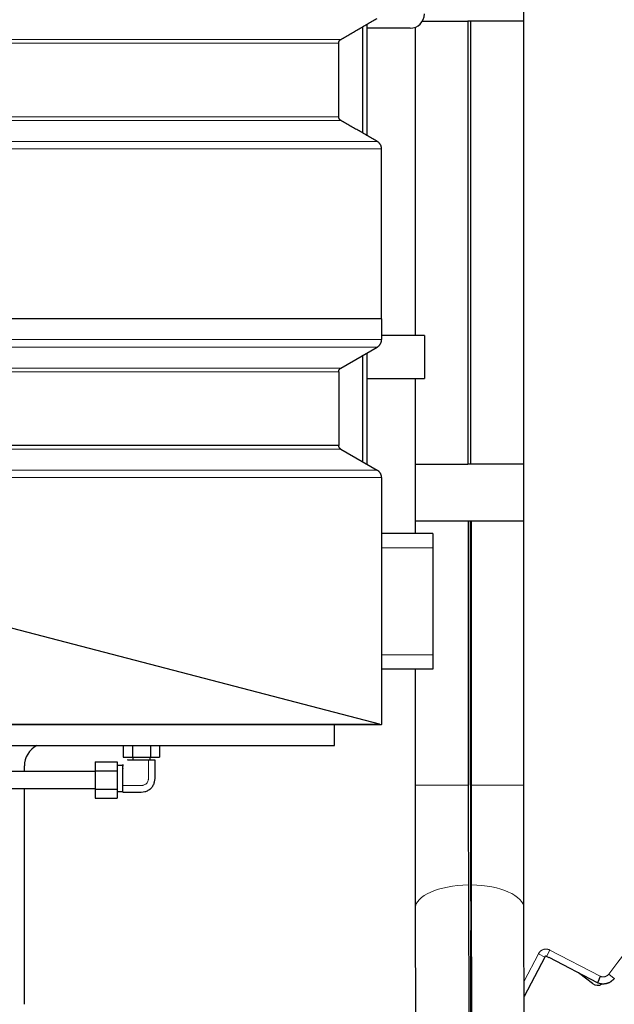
# Model space of a CAD drawing. Header units: inches. Extents: x 0 to 23760, y -13 to 16800.
# Tile 152 of 209: x 12575 to 12991, y 13006 to 13695. Entities that reach past the tile are written whole.
import ezdxf

# ---------------------------------------------------------------- set-up
doc = ezdxf.new("R2010")
doc.units = ezdxf.units.IN
doc.layers.add('254', color=7, linetype='Continuous', true_color=0xffffff)
doc.styles.add('latin_extended', font='simplex.shx')
doc.dimstyles.get("Standard").update_dxf_attribs({"dimtxt": 0.18, "dimasz": 0.18, "dimexe": 0.18, "dimexo": 0.0625, "dimgap": 0.09, "dimtad": 0, "dimtih": 1, "dimtoh": 1, "dimdec": 4, "dimzin": 0, "dimdsep": 46, "dimtxsty": 'Standard', "dimcen": 0.09, "dimadec": 0, "dimazin": 0, "dimtfac": 1, "dimtdec": 4, "dimtofl": 0, "dimtmove": 0, "dimatfit": 3, "dimfxl": 1, "dimtolj": 1, "dimtzin": 0, "dimarcsym": 0})

# ---------------------------------------------------------------- blocks, each defined once
blk = doc.blocks.new('_U4')
at = {"layer": '254', "color": 3, "linetype": 'Continuous', "lineweight": 13, "transparency": 16777216}
for p, q in [((12340.68, 15061.21), (13750.85, 15061.21)), ((13710.85, 11260.98), (13710.85, 14921.21)), ((12194.68, 11120.98), (13750.85, 11120.98))]:
    blk.add_line(p, q, dxfattribs=at)
at = {"layer": '254', "color": 3, "transparency": 16777216}
for points in [[(13734.18, 14921.21), (13687.52, 14921.21), (13710.85, 15061.21)], [(13687.52, 11260.98), (13734.18, 11260.98), (13710.85, 11120.98)]]:
    blk.add_solid(points, dxfattribs=at)
at = {"layer": 'Defpoints', "color": 0, "transparency": 16777216}
for p in [(12300.68, 15061.21), (13710.85, 15061.21), (12154.68, 11120.98)]:
    blk.add_point(p, dxfattribs=at)
at = {"layer": '254', "color": 2, "lineweight": 13, "transparency": 16777216, "insert": (13500.85, 12844.43), "char_height": 140, "attachment_point": 1, "rotation": 90, "style": 'latin_extended'}
blk.add_mtext('\\A1;3940', dxfattribs=at)

msp = doc.modelspace()

# ---------------------------------------------------------------- linework, layer by layer
at = {"layer": '254', "color": 2, "linetype": 'Continuous', "lineweight": 25}
for p, q in [((12927.357, 13693.977), (12927.357, 13733.977)), ((12814.852, 13615.494), (12814.852, 13690.081)), ((12817.852, 13613.757), (12817.852, 13691.808)), ((12851.307, 13689.589), (12851.307, 13473.979)), ((12856.512, 13693.977), (12888.357, 13693.977)), ((12890.357, 13693.977), (12888.357, 13693.977)), ((12888.357, 13693.977), (12888.357, 13383.977)), ((12890.357, 13383.977), (12890.357, 13693.977)), ((12927.407, 13693.977), (12890.357, 13693.977)), ((12927.407, 13383.977), (12927.407, 13693.977)), ((12847.852, 13688.977), (12817.852, 13688.977)), ((12797.89, 13627.021), (12797.89, 13678.557)), ((12827.89, 13485.564), (12827.89, 13471.069)), ((12857.852, 13473.977), (12827.89, 13473.977)), ((12857.852, 13473.977), (12857.852, 13443.977)), ((12799.39, 13451.155), (12824.89, 13465.877)), ((12814.852, 13385.501), (12814.852, 13460.087)), ((12817.852, 13383.768), (12817.852, 13461.819)), ((12797.89, 13448.557), (12797.89, 13397.021)), ((12817.852, 13443.977), (12857.852, 13443.977)), ((12851.307, 13443.982), (12851.307, 13383.977)), ((12797.89, 13397.021), (12471.147, 13397.021)), ((12799.39, 13394.423), (12824.89, 13379.7)), ((12851.307, 13383.977), (12888.357, 13383.977)), ((12851.357, 13383.977), (12851.357, 13343.977)), ((12890.357, 13383.977), (12888.357, 13383.977)), ((12927.407, 13383.977), (12890.357, 13383.977)), ((12927.357, 13343.977), (12927.357, 13383.977)), ((12827.89, 13374.504), (12827.89, 13201.692)), ((12851.307, 13343.977), (12851.307, 13335.477)), ((12888.563, 13343.977), (12851.307, 13343.977)), ((12890.563, 13343.977), (12888.563, 13343.977)), ((12888.563, 13343.977), (12888.563, 13159.314)), ((12890.15, 13343.977), (12890.15, 13159.314)), ((12890.161, 13159.314), (12890.161, 13343.977)), ((12890.553, 13343.977), (12890.553, 13159.314)), ((12927.407, 13343.977), (12890.563, 13343.977)), ((12890.563, 13159.314), (12890.563, 13343.977)), ((12890.563, 13343.977), (12890.563, 13343.977)), ((12927.407, 13159.314), (12927.407, 13343.977)), ((12863.852, 13335.477), (12827.89, 13335.477)), ((12863.852, 13335.477), (12863.852, 13325.477)), ((12863.852, 13325.477), (12863.852, 13250.477)), ((12826.363, 13202.01), (12485.76, 13290.946)), ((12863.852, 13250.477), (12863.852, 13240.477)), ((12863.852, 13240.477), (12827.89, 13240.477)), ((12851.307, 13240.479), (12851.307, 13159.314)), ((12827.89, 13201.477), (11932.857, 13201.477)), ((12794.857, 13186.977), (12794.857, 13201.483)), ((12827.89, 13201.477), (12827.89, 13201.692)), ((10724.857, 13186.977), (12794.857, 13186.977)), ((12647.155, 13186.977), (12647.155, 13178.977)), ((12653.506, 13186.977), (12653.506, 13178.977)), ((12666.208, 13186.977), (12666.208, 13178.977)), ((12672.558, 13186.977), (12672.558, 13178.977)), ((12577.956, 13168.975), (12577.956, 13172.745)), ((12627.357, 13175.679), (12642.857, 13175.679)), ((12627.357, 13175.679), (12627.357, 13169.328)), ((12642.857, 13175.679), (12642.857, 13169.328)), ((12646.857, 13172.977), (12642.857, 13172.977)), ((12646.857, 13154.977), (12646.857, 13172.977)), ((12647.155, 13178.977), (12653.506, 13178.977)), ((12653.506, 13178.977), (12666.208, 13178.977)), ((12653.857, 13178.977), (12653.857, 13176.977)), ((12653.857, 13176.977), (12665.857, 13176.977)), ((12665.857, 13176.977), (12665.857, 13178.977)), ((12666.208, 13178.977), (12672.558, 13178.977)), ((12627.357, 13168.977), (12292.357, 13168.977)), ((12627.357, 13169.328), (12627.357, 13156.626)), ((12627.357, 13169.328), (12642.857, 13169.328)), ((12642.857, 13169.328), (12642.857, 13156.626)), ((12292.357, 13156.977), (12627.357, 13156.977)), ((12577.956, 13005.984), (12577.956, 13156.976)), ((12627.357, 13156.626), (12627.357, 13150.276)), ((12627.357, 13156.626), (12642.857, 13156.626)), ((12642.857, 13156.626), (12642.857, 13150.276)), ((12642.857, 13154.977), (12646.857, 13154.977)), ((12627.357, 13150.276), (12642.857, 13150.276)), ((12888.649, 13089.474), (12889.437, 12786.285)), ((12890.64, 13088.611), (12891.427, 12785.422)), ((12891.437, 12786.285), (12890.649, 13089.474)), ((12851.413, 13072.973), (12852.201, 12769.784)), ((12928.3, 12769.982), (12927.513, 13073.171)), ((12890.276, 13056.67), (12891.064, 12753.481)), ((12891.074, 12754.343), (12890.286, 13057.533)), ((12942.03, 13039.047), (12927.673, 13011.468)), ((12945.151, 13038.549), (12943.378, 13039.472)), ((12945.2, 13038.642), (12945.151, 13038.549)), ((12978.973, 13021.061), (12945.2, 13038.642)), ((12975.436, 13020.502), (12965.71, 13027.965))]:
    msp.add_line(p, q, dxfattribs=at)
at = {"layer": '254', "color": 110, "linetype": 'Continuous', "lineweight": 13}
for p, q in [((12797.89, 13678.557), (12300.139, 13678.557)), ((12799.39, 13681.155), (12300.541, 13681.155)), ((12797.89, 13627.021), (12300.139, 13627.021)), ((12799.391, 13624.423), (12300.541, 13624.423)), ((12824.89, 13609.701), (12307.374, 13609.701)), ((12827.89, 13604.504), (12308.177, 13604.504)), ((12827.89, 13471.069), (12462.796, 13471.069)), ((12824.89, 13465.877), (12472.328, 13465.877)), ((12799.39, 13451.155), (12465.377, 13451.155)), ((12797.89, 13448.557), (12469.914, 13448.557)), ((12799.39, 13394.423), (12468.291, 13394.423)), ((12824.89, 13379.7), (12476.228, 13379.7)), ((12479.65, 13374.504), (12827.89, 13374.504)), ((12863.852, 13325.477), (12827.89, 13325.477)), ((12863.852, 13250.477), (12827.89, 13250.477)), ((11932.857, 13202.01), (12826.363, 13202.01)), ((12888.563, 13159.314), (12851.307, 13159.314)), ((12927.407, 13159.314), (12890.563, 13159.314)), ((12945.686, 13043.907), (12943.378, 13039.472)), ((12945.686, 13043.907), (12980.918, 13025.567)), ((12927.644, 13022.241), (12937.595, 13041.356)), ((12937.595, 13041.356), (12942.03, 13039.047)), ((12990.746, 13023.972), (12986.821, 13027.07))]:
    msp.add_line(p, q, dxfattribs=at)
at = {"layer": '254', "color": 2, "linetype": 'Continuous', "lineweight": 25}
for centre, radius, start, end in [((12847.852, 13698.977), 10, 270, 0), ((12979.089, 13025.262), 6, 232.5, 303.082812)]:
    msp.add_arc(centre, radius, start, end, dxfattribs=at)
at = {"layer": '254', "color": 110, "linetype": 'Continuous', "lineweight": 13}
msp.add_arc((12284.25, 13581.693), 895.105, 321.711747, 343.288253, dxfattribs=at)
at = {"layer": '254', "color": 2, "linetype": 'Continuous', "lineweight": 25}
for centre, major_axis, ratio, start_param, end_param in [((12830.645, 13207.477), (-10.392, 0), 0.5773503, 1.1460635, 1.3024822), ((12593.965, 13172.726), (-11.327, 11.327), 0.9987828, 5.9714523, 7.0679745), ((12889.444, 13159.314), (0, -161.963), 0.0054347, 4.712389, 5.1582245), ((12891.444, 13159.314), (0, -238.037), 0.0054347, 4.712389, 5.1582245), ((12891.444, 13159.314), (0, 236.036), 0.0054347, 1.5707963, 2.0166319), ((12891.444, 13159.314), (0, -163.964), 0.0054347, 4.712389, 5.1582245), ((12891.444, 13159.314), (0, 161.963), 0.0054347, 1.5707963, 2.0166319)]:
    msp.add_ellipse(centre, major_axis=major_axis, ratio=ratio, start_param=start_param, end_param=end_param, dxfattribs=at)
at = {"layer": '254', "color": 110, "linetype": 'Continuous', "lineweight": 13}
for start_param, end_param in [(1.591057, 3.1415541), (6.2831468, 7.8216739)]:
    msp.add_ellipse((12889.463, 13073.072), major_axis=(38.05, 0.099), ratio=0.4312055, start_param=start_param, end_param=end_param, dxfattribs=at)
at = {"layer": '254', "color": 2, "linetype": 'Continuous', "lineweight": 25}
for points in [[(12799.39, 13681.155), (12812.14, 13688.516), (12824.89, 13695.877)], [(12824.89, 13609.701), (12812.14, 13617.062), (12799.391, 13624.423)], [(12827.89, 13485.564), (12827.89, 13545.034), (12827.89, 13604.504)]]:
    msp.add_open_spline(points, degree=2, dxfattribs=at)
for points, weights in [([(12797.89, 13678.557), (12797.89, 13680.289), (12799.39, 13681.155)], [1, 0.866025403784, 1]), ([(12799.391, 13624.423), (12797.891, 13625.289), (12797.89, 13627.021)], [1, 0.866025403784, 1]), ([(12827.89, 13604.504), (12827.89, 13607.968), (12824.89, 13609.701)], [1, 0.866025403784, 1]), ([(12824.89, 13465.877), (12827.887, 13467.608), (12827.89, 13471.069)], [1, 0.866133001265, 0.999784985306]), ([(12797.89, 13448.557), (12797.89, 13450.289), (12799.39, 13451.155)], [1, 0.866025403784, 1]), ([(12799.39, 13394.423), (12797.89, 13395.289), (12797.89, 13397.021)], [1, 0.86602540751, 1]), ([(12827.89, 13374.504), (12827.89, 13377.968), (12824.89, 13379.7)], [1, 0.866025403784, 1])]:
    msp.add_rational_spline(points, weights, degree=2, dxfattribs=at)
for points, degree, knots in [([(12827.89, 13485.564), (12779.789, 13485.564), (12731.689, 13485.564), (12635.488, 13485.564), (12587.387, 13485.564), (12499.334, 13485.564), (12459.381, 13485.564), (12419.429, 13485.564)], 3, [0, 0, 0, 0, 0.3532817, 0.3532817, 0.7065634, 0.7065634, 1, 1, 1, 1]), ([(12646.857, 13154.472), (12650.313, 13154.328), (12655.402, 13154.613), (12661.498, 13154.328), (12664.651, 13155.646), (12666.66, 13157.176), (12668.191, 13159.182), (12669.505, 13162.335), (12669.222, 13168.431), (12669.506, 13173.521), (12669.362, 13176.977)], 3, [0, 0, 0, 0, 0.2533578, 0.3777205, 0.4388564, 0.5000648, 0.5611132, 0.6222222, 0.7466422, 1, 1, 1, 1]), ([(12646.857, 13159.071), (12646.857, 13159.076), (12646.857, 13168.246), (12646.857, 13168.272), (12646.857, 13168.635), (12646.857, 13168.731), (12646.857, 13168.811), (12646.857, 13168.88), (12646.857, 13168.904), (12646.857, 13168.956), (12646.857, 13169.173), (12646.857, 13169.498), (12646.857, 13169.521), (12646.857, 13173.157), (12646.857, 13173.179), (12646.857, 13173.51), (12646.857, 13173.717), (12646.857, 13173.776), (12646.857, 13173.793), (12646.857, 13173.753), (12646.857, 13173.671), (12646.857, 13173.486), (12646.857, 13173.472), (12646.857, 13172.665)], 2, [0, 0, 0, 0.3349155, 0.4186444, 0.4186444, 0.4395766, 0.4395766, 0.4448096, 0.4474262, 0.4500427, 0.4605088, 0.5023732, 0.5023732, 0.669831, 0.8372887, 0.8372887, 0.8791532, 0.8896193, 0.8922358, 0.8948523, 0.9000854, 0.9210176, 0.9210176, 1, 1, 1]), ([(12650.351, 13176.977), (12650.349, 13176.977), (12650.164, 13176.977), (12650.081, 13176.977), (12650.041, 13176.977), (12650.058, 13176.977), (12650.117, 13176.977), (12650.324, 13176.977), (12650.655, 13176.977), (12650.678, 13176.977), (12654.314, 13176.977), (12654.336, 13176.977), (12654.661, 13176.977), (12654.878, 13176.977), (12654.93, 13176.977), (12654.954, 13176.977), (12655.023, 13176.977), (12655.103, 13176.977), (12655.198, 13176.977), (12655.563, 13176.977), (12655.588, 13176.977), (12664.758, 13176.977), (12664.763, 13176.977)], 2, [0, 0, 0, 0.003939, 0.0265768, 0.0322362, 0.0350659, 0.0378956, 0.0492145, 0.09449, 0.09449, 0.275592, 0.456694, 0.456694, 0.5019695, 0.5132884, 0.5161181, 0.5189478, 0.5246073, 0.5246073, 0.547245, 0.547245, 0.637796, 1, 1, 1]), ([(12664.763, 13176.977), (12664.767, 13176.977), (12669.126, 13176.977), (12669.303, 13176.977)], 2, [0, 0, 0, 0.8421053, 1, 1, 1]), ([(12646.857, 13154.472), (12646.857, 13154.522), (12646.857, 13159.067), (12646.857, 13159.071)], 2, [0, 0, 0, 0.1927753, 1, 1, 1]), ([(12851.307, 13159.314), (12851.307, 13154.323), (12851.31, 13139.885), (12851.329, 13116.094), (12851.367, 13092.258), (12851.399, 13078.214), (12851.413, 13072.973)], 3, [0, 0, 0, 0, 0.16742, 0.4862953, 0.8053795, 1, 1, 1, 1]), ([(12927.513, 13073.171), (12927.501, 13077.664), (12927.47, 13090.89), (12927.431, 13113.803), (12927.41, 13138.301), (12927.407, 13153.516), (12927.407, 13159.314)], 3, [0, 0, 0, 0, 0.1674166, 0.4862206, 0.8052631, 1, 1, 1, 1]), ([(12943.378, 13039.472), (12943.319, 13039.502), (12943.258, 13039.527), (12943.179, 13039.55), (12943.163, 13039.554), (12943.131, 13039.562), (12943.083, 13039.572), (12943.003, 13039.583), (12942.937, 13039.585), (12942.888, 13039.585), (12942.872, 13039.584), (12942.839, 13039.582), (12942.823, 13039.581), (12942.741, 13039.572), (12942.677, 13039.558), (12942.584, 13039.529), (12942.554, 13039.517), (12942.508, 13039.498), (12942.493, 13039.491), (12942.464, 13039.477), (12942.449, 13039.469), (12942.378, 13039.43), (12942.324, 13039.393), (12942.249, 13039.33), (12942.224, 13039.308), (12942.179, 13039.261), (12942.157, 13039.236), (12942.096, 13039.16), (12942.06, 13039.105), (12942.03, 13039.047)], 3, [0, 0, 0, 0, 0.125, 0.125, 0.15625, 0.15625, 0.1875, 0.25, 0.3125, 0.3125, 0.34375, 0.34375, 0.375, 0.375, 0.5, 0.5, 0.5625, 0.5625, 0.59375, 0.59375, 0.625, 0.625, 0.75, 0.75, 0.8125, 0.8125, 0.875, 0.875, 1, 1, 1, 1]), ([(12980.918, 13025.567), (12980.914, 13025.558), (12980.911, 13025.55), (12980.906, 13025.538), (12980.904, 13025.534), (12980.9, 13025.526), (12980.891, 13025.505), (12980.868, 13025.452), (12980.819, 13025.337), (12980.776, 13025.239), (12980.692, 13025.043), (12980.581, 13024.785), (12980.471, 13024.53), (12980.362, 13024.278), (12980.308, 13024.153), (12980.241, 13023.998), (12980.227, 13023.967), (12980.201, 13023.905), (12980.161, 13023.813), (12980.122, 13023.722), (12980.045, 13023.544), (12979.944, 13023.311), (12979.801, 13022.978), (12979.71, 13022.768), (12979.655, 13022.64), (12979.644, 13022.614), (12979.622, 13022.564), (12979.59, 13022.489), (12979.559, 13022.417), (12979.498, 13022.276), (12979.42, 13022.096), (12979.314, 13021.851), (12979.251, 13021.705), (12979.214, 13021.619), (12979.207, 13021.602), (12979.193, 13021.569), (12979.172, 13021.52), (12979.152, 13021.474), (12979.114, 13021.387), (12979.068, 13021.281), (12979.031, 13021.195), (12978.999, 13021.12), (12978.985, 13021.088), (12978.973, 13021.061)], 3, [0, 0, 0, 0, 0.0039062, 0.0039062, 0.0058594, 0.0058594, 0.0078125, 0.015625, 0.03125, 0.0625, 0.0625, 0.125, 0.1875, 0.1875, 0.25, 0.25, 0.265625, 0.265625, 0.28125, 0.3125, 0.3125, 0.375, 0.4375, 0.5, 0.5, 0.515625, 0.515625, 0.53125, 0.5625, 0.5625, 0.625, 0.6875, 0.75, 0.75, 0.765625, 0.765625, 0.78125, 0.8125, 0.8125, 0.875, 0.9375, 0.9375, 1, 1, 1, 1]), ([(12979.618, 13020.725), (12979.617, 13020.725), (12979.612, 13020.728), (12979.597, 13020.736), (12979.59, 13020.739), (12979.579, 13020.745), (12979.575, 13020.747), (12979.566, 13020.752), (12979.561, 13020.754), (12979.537, 13020.767), (12979.514, 13020.779), (12979.475, 13020.799), (12979.462, 13020.806), (12979.433, 13020.821), (12979.418, 13020.829), (12979.372, 13020.853), (12979.34, 13020.87), (12979.272, 13020.905), (12979.237, 13020.923), (12979.165, 13020.961), (12979.128, 13020.98), (12979.071, 13021.01), (12979.051, 13021.02), (12979.013, 13021.04), (12978.993, 13021.05), (12978.973, 13021.061)], 3, [0, 0, 0, 0, 0.1162958, 0.1162958, 0.1794175, 0.1794175, 0.2109784, 0.2109784, 0.2425392, 0.2425392, 0.3687827, 0.3687827, 0.4319044, 0.4319044, 0.4950262, 0.4950262, 0.6212696, 0.6212696, 0.7475131, 0.7475131, 0.8737565, 0.8737565, 0.9368783, 0.9368783, 1, 1, 1, 1]), ([(12990.746, 13023.972), (12990.743, 13023.969), (12990.741, 13023.965), (12990.736, 13023.959), (12990.728, 13023.949), (12990.71, 13023.927), (12990.675, 13023.883), (12990.603, 13023.795), (12990.458, 13023.621), (12990.159, 13023.284), (12989.525, 13022.648), (12988.921, 13022.17), (12988.439, 13021.844), (12988.385, 13021.808), (12988.276, 13021.738), (12988.221, 13021.703), (12988.056, 13021.601), (12987.944, 13021.535), (12987.608, 13021.343), (12987.151, 13021.107), (12986.444, 13020.808), (12985.957, 13020.645), (12985.586, 13020.536), (12985.461, 13020.502), (12985.273, 13020.455), (12985.21, 13020.44), (12985.083, 13020.411), (12985.02, 13020.397), (12984.703, 13020.33), (12984.449, 13020.287), (12983.939, 13020.221), (12983.429, 13020.174), (12982.916, 13020.166), (12982.402, 13020.179), (12982.145, 13020.195), (12981.822, 13020.228), (12981.757, 13020.236), (12981.628, 13020.251), (12981.436, 13020.277), (12981.244, 13020.307), (12980.608, 13020.423), (12980.109, 13020.554), (12979.618, 13020.725)], 3, [0, 0, 0, 0, 0.0009766, 0.0009766, 0.0019531, 0.0039063, 0.0078125, 0.015625, 0.03125, 0.0625, 0.125, 0.25, 0.25, 0.265625, 0.265625, 0.28125, 0.28125, 0.3125, 0.3125, 0.375, 0.4375, 0.5, 0.5, 0.53125, 0.53125, 0.546875, 0.546875, 0.5625, 0.5625, 0.625, 0.625, 0.6875, 0.75, 0.75, 0.8125, 0.8125, 0.828125, 0.828125, 0.84375, 0.875, 0.875, 1, 1, 1, 1])]:
    msp.add_open_spline(points, degree=degree, knots=knots, dxfattribs=at)
at = {"layer": '254', "color": 110, "linetype": 'Continuous', "lineweight": 13}
for points, knots in [([(12664.763, 13176.977), (12664.763, 13175.252), (12664.763, 13171.8), (12664.763, 13167.917), (12664.763, 13165.437), (12664.763, 13164.57), (12664.763, 13164.064), (12664.759, 13163.716), (12664.726, 13163.286), (12664.465, 13161.927), (12663.809, 13160.787), (12662.335, 13159.663), (12661.378, 13159.267), (12660.548, 13159.108), (12660.118, 13159.075), (12659.77, 13159.071), (12659.264, 13159.071), (12658.397, 13159.071), (12655.917, 13159.071), (12652.034, 13159.071), (12648.582, 13159.071), (12646.857, 13159.071)], [0, 0, 0, 0, 0.125, 0.25, 0.28125, 0.3046875, 0.3125, 0.3203125, 0.34375, 0.375, 0.5, 0.5625, 0.625, 0.65625, 0.6796875, 0.6875, 0.6953125, 0.71875, 0.75, 0.875, 1, 1, 1, 1]), ([(12937.595, 13041.356), (12937.686, 13041.531), (12937.785, 13041.701), (12937.999, 13042.029), (12938.229, 13042.345), (12938.488, 13042.638), (12938.66, 13042.814), (12938.695, 13042.849), (12938.766, 13042.918), (12938.802, 13042.952), (12938.911, 13043.053), (12938.985, 13043.118), (12939.21, 13043.308), (12939.522, 13043.544), (12939.855, 13043.749), (12940.112, 13043.89), (12940.2, 13043.936), (12940.332, 13044), (12940.377, 13044.021), (12940.467, 13044.062), (12940.512, 13044.082), (12940.739, 13044.18), (12940.924, 13044.248), (12941.297, 13044.366), (12941.485, 13044.415), (12941.868, 13044.496), (12942.061, 13044.527), (12942.306, 13044.554), (12942.355, 13044.559), (12942.454, 13044.567), (12942.503, 13044.571), (12942.651, 13044.58), (12942.749, 13044.583), (12943.044, 13044.587), (12943.435, 13044.572), (12943.822, 13044.519), (12944.111, 13044.465), (12944.207, 13044.445), (12944.399, 13044.4), (12944.495, 13044.374), (12944.78, 13044.291), (12945.152, 13044.163), (12945.511, 13043.998), (12945.686, 13043.907)], [0, 0, 0, 0, 0.0625, 0.0625, 0.125, 0.1875, 0.1875, 0.203125, 0.203125, 0.21875, 0.21875, 0.25, 0.25, 0.3125, 0.375, 0.375, 0.40625, 0.40625, 0.421875, 0.421875, 0.4375, 0.4375, 0.5, 0.5, 0.5625, 0.5625, 0.625, 0.625, 0.640625, 0.640625, 0.65625, 0.65625, 0.6875, 0.6875, 0.75, 0.8125, 0.8125, 0.84375, 0.84375, 0.875, 0.875, 0.9375, 1, 1, 1, 1]), ([(12980.918, 13025.567), (12980.982, 13025.544), (12981.078, 13025.511), (12981.174, 13025.477), (12981.238, 13025.455), (12981.27, 13025.444), (12981.431, 13025.39), (12981.561, 13025.351), (12981.824, 13025.286), (12981.957, 13025.258), (12982.159, 13025.225), (12982.227, 13025.215), (12982.329, 13025.203), (12982.363, 13025.199), (12982.432, 13025.192), (12982.466, 13025.189), (12982.637, 13025.175), (12982.773, 13025.17), (12983.045, 13025.17), (12983.316, 13025.182), (12983.586, 13025.215), (12983.788, 13025.249), (12983.856, 13025.261), (12983.99, 13025.289), (12984.057, 13025.305), (12984.257, 13025.355), (12984.388, 13025.394), (12984.645, 13025.482), (12984.898, 13025.58), (12985.204, 13025.729), (12985.413, 13025.846), (12985.501, 13025.899), (12985.559, 13025.936), (12985.588, 13025.954), (12985.732, 13026.048), (12985.844, 13026.126), (12986.06, 13026.293), (12986.268, 13026.467), (12986.461, 13026.658), (12986.647, 13026.858), (12986.736, 13026.962), (12986.821, 13027.07)], [0, 0, 0, 0, 0.03125, 0.046875, 0.046875, 0.0625, 0.0625, 0.125, 0.125, 0.1875, 0.1875, 0.21875, 0.21875, 0.234375, 0.234375, 0.25, 0.25, 0.3125, 0.3125, 0.375, 0.4375, 0.4375, 0.46875, 0.46875, 0.5, 0.5, 0.5625, 0.5625, 0.625, 0.6875, 0.71875, 0.734375, 0.734375, 0.75, 0.75, 0.8125, 0.8125, 0.875, 0.9375, 0.9375, 1, 1, 1, 1])]:
    msp.add_open_spline(points, degree=3, knots=knots, dxfattribs=at)

# ---------------------------------------------------------------- dimensions: what is measured, and where the dimension line sits
at = {"layer": '254', "color": 2, "linetype": 'Continuous', "lineweight": 13}
dim = msp.add_linear_dim(base=(13710.851, 15061.212), p1=(12154.676, 11120.977), p2=(12300.679, 15061.212), angle=90, dimstyle='Standard', override={"dimscale": 40, "dimtxt": 3.5, "dimasz": 3.5, "dimexe": 1, "dimexo": 1, "dimgap": 1.75, "dimtad": 1, "dimtih": 0, "dimtoh": 0, "dimdec": 0, "dimlfac": 1, "dimzin": 8, "dimdsep": 46, "dimlunit": 2, "dimtxsty": 'latin_extended', "dimsah": 1, "dimse1": 0, "dimse2": 0, "dimsd1": 0, "dimsd2": 0, "dimclrd": 3, "dimclre": 3, "dimclrt": 2, "dimtol": 0, "dimtm": -0.1, "dimtfac": 0.714286, "dimtdec": 3, "dimtofl": 1, "dimtmove": 0, "dimtzin": 8, "dimlwd": 13, "dimlwe": 13}, dxfattribs=at)
dim.commit()
dim.dimension.update_dxf_attribs({"geometry": '_U4', "text_midpoint": (13710.851, 13091.095), "dimtype": 160})

doc.saveas('drawing.dxf')
